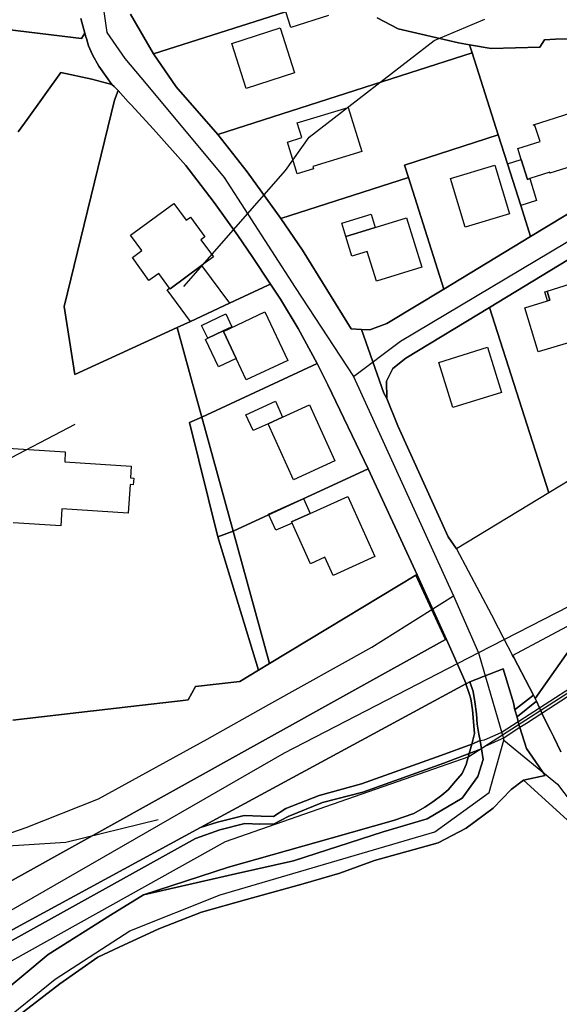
# Model space of a CAD drawing. Extents: x 577960 to 582939, y 6017202 to 6023066.
# Tile 119 of 217: x 579767 to 579873, y 6021137 to 6021331. Entities that reach past the tile are written whole.
import ezdxf

# ---------------------------------------------------------------- set-up
doc = ezdxf.new("R2010")
doc.units = 0
doc.header["$MEASUREMENT"] = 0
doc.linetypes.add('D', pattern=[0])
for name, color, linetype in [('LI__FLUR', 7, 'D'), ('LI__GEB', 7, 'Continuous'), ('LI__GEWAESSE', 7, 'D'), ('LI__STRASSE', 7, 'Continuous')]:
    doc.layers.add(name, color=color, linetype=linetype)

msp = doc.modelspace()

# ---------------------------------------------------------------- linework, layer by layer
at = {"layer": 'LI__FLUR', "color": 8, "linetype": 'D', "true_color": 0x808080}
for p, q in [((579827.272, 6021334.821), (579792.865, 6021323.797)), ((579792.865, 6021323.797), (579827.272, 6021334.821)), ((579779.34, 6021327.846), (579778.58, 6021330.715)), ((579778.58, 6021330.715), (579779.34, 6021327.846)), ((579788.336, 6021331.594), (579792.865, 6021323.797)), ((579792.865, 6021323.797), (579788.336, 6021331.594)), ((579841.046, 6021328.734), (579836.888, 6021330.903)), ((579836.888, 6021330.903), (579841.046, 6021328.734)), ((579852.862, 6021325.954), (579841.046, 6021328.734)), ((579841.046, 6021328.734), (579852.862, 6021325.954)), ((579764.066, 6021328.546), (579778.68, 6021326.806)), ((579778.68, 6021326.806), (579764.066, 6021328.546)), ((579778.68, 6021326.806), (579779.34, 6021327.846)), ((579779.34, 6021327.846), (579778.68, 6021326.806)), ((579779.34, 6021327.846), (579779.54, 6021327.146)), ((579779.54, 6021327.146), (579779.34, 6021327.846)), ((579779.54, 6021327.146), (579779.65, 6021326.786)), ((579779.65, 6021326.786), (579779.54, 6021327.146)), ((579779.65, 6021326.786), (579780.06, 6021325.377)), ((579780.06, 6021325.377), (579779.65, 6021326.786)), ((579871.995, 6021326.693), (579875.084, 6021326.763)), ((579875.084, 6021326.763), (579871.995, 6021326.693)), ((579780.06, 6021325.377), (579780.889, 6021323.567)), ((579780.889, 6021323.567), (579780.06, 6021325.377)), ((579855.051, 6021325.574), (579852.862, 6021325.954)), ((579852.862, 6021325.954), (579855.051, 6021325.574)), ((579855.561, 6021323.995), (579855.051, 6021325.574)), ((579855.051, 6021325.574), (579859.33, 6021324.845)), ((579859.33, 6021324.845), (579855.051, 6021325.574)), ((579855.051, 6021325.574), (579855.561, 6021323.995)), ((579859.33, 6021324.845), (579868.886, 6021325.074)), ((579868.886, 6021325.074), (579859.33, 6021324.845)), ((579868.886, 6021325.074), (579869.826, 6021326.514)), ((579869.826, 6021326.514), (579868.886, 6021325.074)), ((579869.826, 6021326.514), (579871.995, 6021326.693)), ((579871.995, 6021326.693), (579869.826, 6021326.514)), ((579780.889, 6021323.567), (579782.119, 6021321.388)), ((579782.119, 6021321.388), (579780.889, 6021323.567)), ((579792.865, 6021323.797), (579797.343, 6021317.279)), ((579797.343, 6021317.279), (579792.865, 6021323.797)), ((579843.306, 6021320.067), (579855.561, 6021323.995)), ((579855.561, 6021323.995), (579843.306, 6021320.067)), ((579855.561, 6021323.995), (579860.719, 6021307.841)), ((579860.719, 6021307.841), (579855.561, 6021323.995)), ((579782.119, 6021321.388), (579783.538, 6021319.299)), ((579783.538, 6021319.299), (579782.119, 6021321.388)), ((579774.652, 6021320.109), (579768.004, 6021310.883)), ((579768.004, 6021310.883), (579774.652, 6021320.109)), ((579780.729, 6021318.819), (579774.652, 6021320.109)), ((579774.652, 6021320.109), (579780.729, 6021318.819)), ((579783.538, 6021319.299), (579784.668, 6021317.74)), ((579784.668, 6021317.74), (579783.538, 6021319.299)), ((579805.55, 6021307.943), (579843.306, 6021320.067)), ((579843.306, 6021320.067), (579805.55, 6021307.943)), ((579784.668, 6021317.74), (579780.729, 6021318.819)), ((579780.729, 6021318.819), (579784.668, 6021317.74)), ((579784.668, 6021317.74), (579785.138, 6021317.36)), ((579785.138, 6021317.36), (579784.668, 6021317.74)), ((579785.138, 6021317.36), (579785.887, 6021316.55)), ((579785.887, 6021316.55), (579785.138, 6021317.36)), ((579797.343, 6021317.279), (579805.55, 6021307.943)), ((579805.55, 6021307.943), (579797.343, 6021317.279)), ((579785.887, 6021316.55), (579785.167, 6021314.681)), ((579785.167, 6021314.681), (579785.887, 6021316.55)), ((579787.896, 6021314.361), (579785.887, 6021316.55)), ((579785.887, 6021316.55), (579787.896, 6021314.361)), ((579785.167, 6021314.681), (579775.311, 6021274.048)), ((579775.311, 6021274.048), (579785.167, 6021314.681)), ((579788.466, 6021313.741), (579787.896, 6021314.361)), ((579787.896, 6021314.361), (579788.466, 6021313.741)), ((579792.885, 6021308.953), (579788.466, 6021313.741)), ((579788.466, 6021313.741), (579792.885, 6021308.953)), ((579768.004, 6021310.883), (579766.245, 6021308.444)), ((579766.245, 6021308.444), (579768.004, 6021310.883)), ((579799.202, 6021301.786), (579792.885, 6021308.953)), ((579792.885, 6021308.953), (579799.202, 6021301.786)), ((579811.318, 6021300.586), (579805.55, 6021307.943)), ((579805.55, 6021307.943), (579811.318, 6021300.586)), ((579860.719, 6021307.841), (579842.256, 6021301.904)), ((579842.256, 6021301.904), (579860.719, 6021307.841)), ((579862.538, 6021302.144), (579860.719, 6021307.841)), ((579860.719, 6021307.841), (579862.538, 6021302.144)), ((579801.411, 6021299.017), (579799.202, 6021301.786)), ((579799.202, 6021301.786), (579801.411, 6021299.017)), ((579842.256, 6021301.904), (579843.036, 6021299.485)), ((579843.036, 6021299.485), (579842.256, 6021301.904)), ((579865.147, 6021293.957), (579862.538, 6021302.144)), ((579862.538, 6021302.144), (579865.147, 6021293.957)), ((579817.925, 6021291.409), (579811.318, 6021300.586)), ((579811.318, 6021300.586), (579817.925, 6021291.409)), ((579804.8, 6021294.558), (579801.411, 6021299.017)), ((579801.411, 6021299.017), (579804.8, 6021294.558)), ((579843.036, 6021299.485), (579817.925, 6021291.409)), ((579817.925, 6021291.409), (579843.036, 6021299.485)), ((579843.036, 6021299.485), (579850.013, 6021277.504)), ((579850.013, 6021277.504), (579843.036, 6021299.485)), ((579884.2, 6021298.244), (579867.086, 6021287.869)), ((579867.086, 6021287.869), (579884.2, 6021298.244)), ((579809.458, 6021288.021), (579804.8, 6021294.558)), ((579804.8, 6021294.558), (579809.458, 6021288.021)), ((579867.086, 6021287.869), (579865.147, 6021293.957)), ((579865.147, 6021293.957), (579867.086, 6021287.869)), ((579822.193, 6021285.142), (579817.925, 6021291.409)), ((579817.925, 6021291.409), (579822.193, 6021285.142)), ((579812.287, 6021283.902), (579809.458, 6021288.021)), ((579809.458, 6021288.021), (579812.287, 6021283.902)), ((579867.086, 6021287.869), (579850.013, 6021277.504)), ((579850.013, 6021277.504), (579867.086, 6021287.869)), ((579831.75, 6021269.648), (579822.193, 6021285.142)), ((579822.193, 6021285.142), (579831.75, 6021269.648)), ((579858.989, 6021273.895), (579876.043, 6021284.24)), ((579876.043, 6021284.24), (579858.989, 6021273.895)), ((579815.906, 6021278.455), (579812.287, 6021283.902)), ((579812.287, 6021283.902), (579815.906, 6021278.455)), ((579815.456, 6021278.245), (579815.906, 6021278.455)), ((579815.906, 6021278.455), (579815.456, 6021278.245)), ((579817.855, 6021275.526), (579815.906, 6021278.455)), ((579815.906, 6021278.455), (579817.855, 6021275.526)), ((579807.799, 6021274.696), (579815.456, 6021278.245)), ((579815.456, 6021278.245), (579807.799, 6021274.696)), ((579850.013, 6021277.504), (579838.807, 6021270.717)), ((579838.807, 6021270.717), (579850.013, 6021277.504)), ((579800.142, 6021271.138), (579807.799, 6021274.696)), ((579807.799, 6021274.696), (579800.142, 6021271.138)), ((579821.334, 6021269.728), (579817.855, 6021275.526)), ((579817.855, 6021275.526), (579821.334, 6021269.728)), ((579775.311, 6021274.048), (579777.36, 6021260.683)), ((579777.36, 6021260.683), (579775.311, 6021274.048)), ((579858.989, 6021273.895), (579842.515, 6021263.9)), ((579842.515, 6021263.9), (579858.989, 6021273.895)), ((579870.639, 6021237.4), (579858.989, 6021273.895)), ((579858.989, 6021273.895), (579870.639, 6021237.4)), ((579797.522, 6021269.919), (579800.142, 6021271.138)), ((579800.142, 6021271.138), (579797.522, 6021269.919)), ((579838.807, 6021270.717), (579835.468, 6021269.498)), ((579835.468, 6021269.498), (579838.807, 6021270.717)), ((579777.36, 6021260.683), (579797.522, 6021269.919)), ((579797.522, 6021269.919), (579777.36, 6021260.683)), ((579797.522, 6021269.919), (579801.261, 6021256.304)), ((579801.261, 6021256.304), (579797.522, 6021269.919)), ((579825.062, 6021262.831), (579821.334, 6021269.728)), ((579821.334, 6021269.728), (579825.062, 6021262.831)), ((579833.789, 6021269.568), (579831.75, 6021269.648)), ((579831.75, 6021269.648), (579833.789, 6021269.568)), ((579835.468, 6021269.498), (579833.789, 6021269.568)), ((579833.789, 6021269.568), (579838.187, 6021257.032)), ((579838.187, 6021257.032), (579833.789, 6021269.568)), ((579833.789, 6021269.568), (579835.468, 6021269.498)), ((579802.371, 6021252.285), (579825.062, 6021262.831)), ((579825.062, 6021262.831), (579802.371, 6021252.285)), ((579825.062, 6021262.831), (579827.181, 6021258.682)), ((579827.181, 6021258.682), (579825.062, 6021262.831)), ((579842.515, 6021263.9), (579839.976, 6021261.89)), ((579839.976, 6021261.89), (579842.515, 6021263.9)), ((579839.976, 6021261.89), (579838.687, 6021259.352)), ((579838.687, 6021259.352), (579839.976, 6021261.89)), ((579838.687, 6021259.352), (579838.817, 6021255.983)), ((579838.817, 6021255.983), (579838.687, 6021259.352)), ((579827.181, 6021258.682), (579835.078, 6021242.139)), ((579835.078, 6021242.139), (579827.181, 6021258.682)), ((579838.187, 6021257.032), (579838.817, 6021255.983)), ((579838.817, 6021255.983), (579838.187, 6021257.032)), ((579801.261, 6021256.304), (579802.371, 6021252.285)), ((579802.371, 6021252.285), (579801.261, 6021256.304)), ((579838.817, 6021255.983), (579840.936, 6021250.565)), ((579840.936, 6021250.565), (579838.817, 6021255.983)), ((579802.371, 6021252.285), (579799.951, 6021251.276)), ((579799.951, 6021251.276), (579802.371, 6021252.285)), ((579799.951, 6021251.276), (579805.539, 6021228.765)), ((579805.539, 6021228.765), (579799.951, 6021251.276)), ((579808.528, 6021229.864), (579802.371, 6021252.285)), ((579802.371, 6021252.285), (579808.528, 6021229.864)), ((579840.936, 6021250.565), (579850.882, 6021228.763)), ((579850.882, 6021228.763), (579840.936, 6021250.565)), ((579887.678, 6021247.825), (579870.639, 6021237.4)), ((579863.547, 6021205.412), (579935.021, 6021243.785)), ((579835.078, 6021242.139), (579808.528, 6021229.864)), ((579808.528, 6021229.864), (579835.078, 6021242.139)), ((579844.744, 6021221.297), (579835.078, 6021242.139)), ((579835.078, 6021242.139), (579844.744, 6021221.297)), ((579870.639, 6021237.4), (579852.501, 6021226.394)), ((579805.539, 6021228.765), (579808.528, 6021229.864)), ((579808.528, 6021229.864), (579805.539, 6021228.765)), ((579808.528, 6021229.864), (579815.685, 6021203.815)), ((579815.685, 6021203.815), (579808.528, 6021229.864)), ((579805.539, 6021228.765), (579813.536, 6021202.505)), ((579813.536, 6021202.505), (579805.539, 6021228.765)), ((579850.882, 6021228.763), (579852.501, 6021226.394)), ((579852.501, 6021226.394), (579850.882, 6021228.763)), ((579852.501, 6021226.394), (579859.359, 6021213.369)), ((579827.121, 6021210.711), (579844.524, 6021221.207)), ((579844.524, 6021221.207), (579827.121, 6021210.711)), ((579844.524, 6021221.207), (579844.744, 6021221.297)), ((579844.744, 6021221.297), (579844.524, 6021221.207)), ((579844.524, 6021221.207), (579850.352, 6021208.532)), ((579850.352, 6021208.532), (579844.524, 6021221.207)), ((579844.744, 6021221.297), (579850.542, 6021208.552)), ((579850.542, 6021208.552), (579844.744, 6021221.297)), ((579859.359, 6021213.369), (579860.688, 6021210.85)), ((579815.685, 6021203.815), (579827.121, 6021210.711)), ((579827.121, 6021210.711), (579815.685, 6021203.815)), ((579860.688, 6021210.85), (579863.547, 6021205.412)), ((579850.352, 6021208.532), (579831.309, 6021197.956)), ((579831.309, 6021197.956), (579850.352, 6021208.532)), ((579850.542, 6021208.552), (579850.352, 6021208.532)), ((579850.352, 6021208.532), (579850.542, 6021208.552)), ((579850.542, 6021208.552), (579851.652, 6021206.053)), ((579851.652, 6021206.053), (579850.542, 6021208.552)), ((579867.986, 6021196.95), (579876.103, 6021208.501)), ((579876.103, 6021208.501), (579867.986, 6021196.95)), ((579851.652, 6021206.053), (579854.411, 6021199.845)), ((579854.411, 6021199.845), (579851.652, 6021206.053)), ((579863.547, 6021205.412), (579863.767, 6021205.003)), ((579863.767, 6021205.003), (579863.547, 6021205.412)), ((579863.767, 6021205.003), (579866.87, 6021199.084)), ((579866.87, 6021199.084), (579863.767, 6021205.003)), ((579813.536, 6021202.505), (579815.685, 6021203.815)), ((579815.685, 6021203.815), (579813.536, 6021202.505)), ((579861.658, 6021202.794), (579855.09, 6021200.215)), ((579855.09, 6021200.215), (579861.658, 6021202.794)), ((579863.697, 6021196.056), (579861.658, 6021202.794)), ((579861.658, 6021202.794), (579863.697, 6021196.056)), ((579809.837, 6021200.266), (579813.536, 6021202.505)), ((579813.536, 6021202.505), (579809.837, 6021200.266)), ((579799.661, 6021196.668), (579801.141, 6021199.287)), ((579801.141, 6021199.287), (579799.661, 6021196.668)), ((579801.141, 6021199.287), (579809.837, 6021200.266)), ((579809.837, 6021200.266), (579801.141, 6021199.287)), ((579802.1, 6021171.578), (579854.321, 6021199.795)), ((579854.321, 6021199.795), (579802.1, 6021171.578)), ((579854.321, 6021199.795), (579854.411, 6021199.845)), ((579854.411, 6021199.845), (579854.321, 6021199.795)), ((579855.02, 6021197.946), (579854.321, 6021199.795)), ((579854.321, 6021199.795), (579855.02, 6021197.946)), ((579854.411, 6021199.845), (579855.09, 6021200.215)), ((579855.09, 6021200.215), (579854.411, 6021199.845)), ((579855.09, 6021200.215), (579855.76, 6021198.306)), ((579855.76, 6021198.306), (579855.09, 6021200.215)), ((579866.87, 6021199.084), (579867.666, 6021197.565)), ((579867.666, 6021197.565), (579866.87, 6021199.084)), ((579831.309, 6021197.956), (579762.745, 6021159.894)), ((579762.745, 6021159.894), (579831.309, 6021197.956)), ((579855.3, 6021196.856), (579855.02, 6021197.946)), ((579855.02, 6021197.946), (579855.3, 6021196.856)), ((579855.76, 6021198.306), (579856.13, 6021196.256)), ((579856.13, 6021196.256), (579855.76, 6021198.306)), ((579864.107, 6021194.857), (579867.666, 6021197.565)), ((579867.666, 6021197.565), (579864.107, 6021194.857)), ((579867.666, 6021197.565), (579867.986, 6021196.95)), ((579867.986, 6021196.95), (579867.666, 6021197.565)), ((579868.235, 6021196.406), (579867.986, 6021196.95)), ((579867.986, 6021196.95), (579868.235, 6021196.406)), ((579781.068, 6021194.529), (579788.405, 6021195.369)), ((579788.405, 6021195.369), (579781.068, 6021194.529)), ((579788.405, 6021195.369), (579788.415, 6021195.379)), ((579788.415, 6021195.379), (579788.405, 6021195.369)), ((579788.415, 6021195.379), (579798.711, 6021196.558)), ((579798.711, 6021196.558), (579788.415, 6021195.379)), ((579798.711, 6021196.558), (579799.661, 6021196.668)), ((579799.661, 6021196.668), (579798.711, 6021196.558)), ((579855.63, 6021194.677), (579855.3, 6021196.856)), ((579855.3, 6021196.856), (579855.63, 6021194.677)), ((579856.13, 6021196.256), (579856.43, 6021193.937)), ((579856.43, 6021193.937), (579856.13, 6021196.256)), ((579863.947, 6021194.727), (579863.697, 6021196.056)), ((579863.697, 6021196.056), (579863.947, 6021194.727)), ((579868.235, 6021196.406), (579864.527, 6021193.377)), ((579864.527, 6021193.377), (579868.235, 6021196.406)), ((579868.817, 6021195.115), (579868.235, 6021196.406)), ((579868.235, 6021196.406), (579868.817, 6021195.115)), ((579869.266, 6021194.121), (579868.817, 6021195.115)), ((579868.817, 6021195.115), (579869.266, 6021194.121)), ((579765.184, 6021192.701), (579780.958, 6021194.519)), ((579780.958, 6021194.519), (579765.184, 6021192.701)), ((579780.958, 6021194.519), (579781.068, 6021194.529)), ((579781.068, 6021194.529), (579780.958, 6021194.519)), ((579856.03, 6021190.039), (579855.63, 6021194.677)), ((579855.63, 6021194.677), (579856.03, 6021190.039)), ((579856.43, 6021193.937), (579856.58, 6021191.898)), ((579856.58, 6021191.898), (579856.43, 6021193.937)), ((579863.947, 6021194.727), (579864.107, 6021194.857)), ((579864.107, 6021194.857), (579863.947, 6021194.727)), ((579864.427, 6021193.297), (579863.947, 6021194.727)), ((579863.947, 6021194.727), (579864.427, 6021193.297)), ((579864.527, 6021193.377), (579864.427, 6021193.297)), ((579864.427, 6021193.297), (579864.527, 6021193.377)), ((579864.639, 6021192.42), (579864.427, 6021193.297)), ((579864.427, 6021193.297), (579864.639, 6021192.42)), ((579869.32, 6021194.012), (579869.266, 6021194.121)), ((579869.266, 6021194.121), (579869.32, 6021194.012)), ((579870.984, 6021190.638), (579869.32, 6021194.012)), ((579869.32, 6021194.012), (579870.984, 6021190.638)), ((579856.58, 6021191.898), (579856.917, 6021189.932)), ((579856.917, 6021189.932), (579856.58, 6021191.898)), ((579864.777, 6021191.848), (579864.639, 6021192.42)), ((579864.639, 6021192.42), (579864.777, 6021191.848)), ((579864.977, 6021191.21), (579864.777, 6021191.848)), ((579864.777, 6021191.848), (579864.977, 6021191.21)), ((579866.266, 6021187.1), (579864.977, 6021191.21)), ((579864.977, 6021191.21), (579866.266, 6021187.1)), ((579855.482, 6021187.985), (579856.03, 6021190.039)), ((579856.03, 6021190.039), (579855.482, 6021187.985)), ((579856.917, 6021189.932), (579857.127, 6021188.683)), ((579857.127, 6021188.683), (579856.917, 6021189.932)), ((579871.634, 6021189.309), (579870.984, 6021190.638)), ((579870.984, 6021190.638), (579871.634, 6021189.309)), ((579873.054, 6021186.42), (579871.634, 6021189.309)), ((579871.634, 6021189.309), (579873.054, 6021186.42)), ((579855.482, 6021187.985), (579849.422, 6021185.711)), ((579849.422, 6021185.711), (579855.482, 6021187.985)), ((579855.482, 6021187.985), (579854.989, 6021186.114)), ((579854.989, 6021186.114), (579855.482, 6021187.985)), ((579857.127, 6021188.683), (579855.482, 6021187.985)), ((579855.482, 6021187.985), (579857.127, 6021188.683)), ((579857.127, 6021188.683), (579857.405, 6021187.029)), ((579857.405, 6021187.029), (579857.127, 6021188.683)), ((579849.422, 6021185.711), (579833.828, 6021180.154)), ((579833.828, 6021180.154), (579849.422, 6021185.711)), ((579854.989, 6021186.114), (579849.992, 6021184.221)), ((579849.992, 6021184.221), (579854.989, 6021186.114)), ((579854.989, 6021186.114), (579854.41, 6021183.921)), ((579854.41, 6021183.921), (579854.989, 6021186.114)), ((579857.405, 6021187.029), (579854.989, 6021186.114)), ((579854.989, 6021186.114), (579857.405, 6021187.029)), ((579857.405, 6021187.029), (579857.759, 6021184.921)), ((579857.759, 6021184.921), (579857.405, 6021187.029)), ((579869.935, 6021181.782), (579866.266, 6021187.1)), ((579866.266, 6021187.1), (579869.935, 6021181.782)), ((579849.992, 6021184.221), (579834.078, 6021178.524)), ((579834.078, 6021178.524), (579849.992, 6021184.221)), ((579854.41, 6021183.921), (579853.585, 6021182.197)), ((579853.585, 6021182.197), (579854.41, 6021183.921)), ((579857.759, 6021184.921), (579856.68, 6021181.582)), ((579856.68, 6021181.582), (579857.759, 6021184.921)), ((579853.585, 6021182.197), (579852.299, 6021180.679)), ((579852.299, 6021180.679), (579853.585, 6021182.197)), ((579856.68, 6021181.582), (579853.631, 6021177.334)), ((579853.631, 6021177.334), (579856.68, 6021181.582)), ((579865.696, 6021180.872), (579869.935, 6021181.782)), ((579869.935, 6021181.782), (579865.696, 6021180.872)), ((579833.828, 6021180.154), (579825.461, 6021177.875)), ((579825.461, 6021177.875), (579833.828, 6021180.154)), ((579852.299, 6021180.679), (579850.862, 6021178.993)), ((579850.862, 6021178.993), (579852.299, 6021180.679)), ((579863.267, 6021179.033), (579865.696, 6021180.872)), ((579865.696, 6021180.872), (579863.267, 6021179.033)), ((579865.696, 6021180.872), (579877.492, 6021170.136)), ((579877.492, 6021170.136), (579865.696, 6021180.872)), ((579825.461, 6021177.875), (579818.934, 6021175.326)), ((579818.934, 6021175.326), (579825.461, 6021177.875)), ((579834.078, 6021178.524), (579826.141, 6021176.475)), ((579826.141, 6021176.475), (579834.078, 6021178.524)), ((579849.602, 6021177.934), (579847.813, 6021176.635)), ((579847.813, 6021176.635), (579849.602, 6021177.934)), ((579850.862, 6021178.993), (579849.602, 6021177.934)), ((579849.602, 6021177.934), (579850.862, 6021178.993)), ((579859.679, 6021175.385), (579863.267, 6021179.033)), ((579863.267, 6021179.033), (579859.679, 6021175.385)), ((579826.141, 6021176.475), (579819.364, 6021173.717)), ((579819.364, 6021173.717), (579826.141, 6021176.475)), ((579847.813, 6021176.635), (579846.234, 6021175.565)), ((579846.234, 6021175.565), (579847.813, 6021176.635)), ((579853.631, 6021177.334), (579846.703, 6021173.246)), ((579846.703, 6021173.246), (579853.631, 6021177.334)), ((579810.687, 6021173.917), (579805.469, 6021172.617)), ((579805.469, 6021172.617), (579810.687, 6021173.917)), ((579814.076, 6021173.807), (579810.687, 6021173.917)), ((579810.687, 6021173.917), (579814.076, 6021173.807)), ((579816.465, 6021173.727), (579814.076, 6021173.807)), ((579814.076, 6021173.807), (579816.465, 6021173.727)), ((579818.934, 6021175.326), (579816.465, 6021173.727)), ((579816.465, 6021173.727), (579818.934, 6021175.326)), ((579819.364, 6021173.717), (579816.595, 6021172.247)), ((579816.595, 6021172.247), (579819.364, 6021173.717)), ((579844.094, 6021174.316), (579840.126, 6021172.916)), ((579840.126, 6021172.916), (579844.094, 6021174.316)), ((579846.234, 6021175.565), (579844.094, 6021174.316)), ((579844.094, 6021174.316), (579846.234, 6021175.565)), ((579854.41, 6021171.426), (579859.679, 6021175.385)), ((579859.679, 6021175.385), (579854.41, 6021171.426)), ((579805.469, 6021172.617), (579802.1, 6021171.578)), ((579802.1, 6021171.578), (579805.469, 6021172.617)), ((579810.837, 6021172.317), (579805.889, 6021171.118)), ((579805.889, 6021171.118), (579810.837, 6021172.317)), ((579813.776, 6021172.187), (579810.837, 6021172.317)), ((579810.837, 6021172.317), (579813.776, 6021172.187)), ((579816.595, 6021172.247), (579813.776, 6021172.187)), ((579813.776, 6021172.187), (579816.595, 6021172.247)), ((579840.126, 6021172.916), (579827.84, 6021169.438)), ((579827.84, 6021169.438), (579840.126, 6021172.916)), ((579846.703, 6021173.246), (579838.047, 6021170.697)), ((579838.047, 6021170.697), (579846.703, 6021173.246)), ((579754.258, 6021145.55), (579802.1, 6021171.578)), ((579802.1, 6021171.578), (579754.258, 6021145.55)), ((579805.889, 6021171.118), (579801.12, 6021169.359)), ((579801.12, 6021169.359), (579805.889, 6021171.118)), ((579838.047, 6021170.697), (579820.403, 6021164.97)), ((579820.403, 6021164.97), (579838.047, 6021170.697)), ((579848.903, 6021168.528), (579854.41, 6021171.426)), ((579854.41, 6021171.426), (579848.903, 6021168.528)), ((579801.12, 6021169.359), (579754.588, 6021143.531)), ((579754.588, 6021143.531), (579801.12, 6021169.359)), ((579827.84, 6021169.438), (579807.608, 6021163.771)), ((579807.608, 6021163.771), (579827.84, 6021169.438)), ((579836.367, 6021165.08), (579848.903, 6021168.528)), ((579848.903, 6021168.528), (579836.367, 6021165.08)), ((579820.403, 6021164.97), (579808.977, 6021162.431)), ((579808.977, 6021162.431), (579820.403, 6021164.97)), ((579829.54, 6021162.541), (579836.367, 6021165.08)), ((579836.367, 6021165.08), (579829.54, 6021162.541)), ((579807.608, 6021163.771), (579790.914, 6021158.284)), ((579790.914, 6021158.284), (579807.608, 6021163.771)), ((579808.977, 6021162.431), (579797.512, 6021159.793)), ((579797.512, 6021159.793), (579808.977, 6021162.431)), ((579822.342, 6021160.492), (579829.54, 6021162.541)), ((579829.54, 6021162.541), (579822.342, 6021160.492)), ((579811.167, 6021157.393), (579822.342, 6021160.492)), ((579822.342, 6021160.492), (579811.167, 6021157.393)), ((579790.914, 6021158.284), (579784.387, 6021154.315)), ((579784.387, 6021154.315), (579790.914, 6021158.284)), ((579797.512, 6021159.793), (579790.914, 6021158.284)), ((579790.914, 6021158.284), (579797.512, 6021159.793)), ((579802.32, 6021154.895), (579811.167, 6021157.393)), ((579811.167, 6021157.393), (579802.32, 6021154.895)), ((579784.387, 6021154.315), (579772.161, 6021146.569)), ((579772.161, 6021146.569), (579784.387, 6021154.315)), ((579793.903, 6021151.646), (579802.32, 6021154.895)), ((579802.32, 6021154.895), (579793.903, 6021151.646)), ((579786.086, 6021147.988), (579793.903, 6021151.646)), ((579793.903, 6021151.646), (579786.086, 6021147.988)), ((579772.161, 6021146.569), (579761.005, 6021137.313)), ((579761.005, 6021137.313), (579772.161, 6021146.569)), ((579781.927, 6021146.039), (579786.086, 6021147.988)), ((579786.086, 6021147.988), (579781.927, 6021146.039)), ((579774.43, 6021140.811), (579781.927, 6021146.039)), ((579781.927, 6021146.039), (579774.43, 6021140.811)), ((579764.124, 6021132.845), (579774.43, 6021140.811)), ((579774.43, 6021140.811), (579764.124, 6021132.845))]:
    msp.add_line(p, q, dxfattribs=at)
at = {"layer": 'LI__GEB', "color": 5, "linetype": 'D', "true_color": 0x0000ff}
for p, q in [((579819.904, 6021328.994), (579818.915, 6021332.083)), ((579827.272, 6021331.353), (579819.904, 6021328.994)), ((579808.259, 6021325.826), (579817.815, 6021328.884)), ((579817.815, 6021328.884), (579820.644, 6021320.038)), ((579811.088, 6021316.989), (579808.259, 6021325.826)), ((579820.644, 6021320.038), (579811.088, 6021316.989)), ((579821.154, 6021310.192), (579831.2, 6021313.26)), ((579831.2, 6021313.26), (579833.859, 6021304.573)), ((579867.636, 6021309.83), (579876.473, 6021312.629)), ((579822.034, 6021307.293), (579821.154, 6021310.192)), ((579867.696, 6021309.64), (579867.636, 6021309.83)), ((579867.926, 6021309.71), (579867.696, 6021309.64)), ((579868.936, 6021306.532), (579867.926, 6021309.71)), ((579819.215, 6021306.433), (579822.034, 6021307.293)), ((579821.124, 6021300.156), (579819.215, 6021306.433)), ((579864.547, 6021305.132), (579868.936, 6021306.532)), ((579833.859, 6021304.573), (579824.193, 6021301.615)), ((579865.227, 6021303.003), (579864.547, 6021305.132)), ((579824.193, 6021301.615), (579824.333, 6021301.135)), ((579851.312, 6021299.225), (579860.009, 6021301.854)), ((579860.009, 6021301.854), (579862.908, 6021292.298)), ((579862.538, 6021302.144), (579865.227, 6021303.003)), ((579865.147, 6021293.957), (579862.538, 6021302.144)), ((579865.227, 6021303.003), (579866.477, 6021299.085)), ((579866.477, 6021299.085), (579865.227, 6021303.003)), ((579879.512, 6021303.023), (579870.895, 6021300.284)), ((579824.333, 6021301.135), (579821.124, 6021300.156)), ((579870.835, 6021300.474), (579866.906, 6021299.225)), ((579870.895, 6021300.284), (579870.835, 6021300.474)), ((579854.201, 6021289.669), (579851.312, 6021299.225)), ((579866.477, 6021299.085), (579866.906, 6021299.225)), ((579866.906, 6021299.225), (579866.477, 6021299.085)), ((579866.906, 6021299.225), (579868.266, 6021294.946)), ((579788.366, 6021288.082), (579796.873, 6021294.339)), ((579796.873, 6021294.339), (579799.322, 6021291.04)), ((579868.266, 6021294.946), (579865.147, 6021293.957)), ((579829.92, 6021290.449), (579835.678, 6021292.228)), ((579835.678, 6021292.228), (579836.488, 6021289.609)), ((579862.908, 6021292.298), (579854.201, 6021289.669)), ((579799.322, 6021291.04), (579800.122, 6021291.64)), ((579800.122, 6021291.64), (579802.981, 6021287.751)), ((579830.73, 6021287.83), (579829.92, 6021290.449)), ((579836.488, 6021289.609), (579842.656, 6021291.518)), ((579842.656, 6021291.518), (579845.644, 6021281.832)), ((579790.575, 6021285.073), (579788.366, 6021288.082)), ((579830.73, 6021287.83), (579833.749, 6021288.76)), ((579833.749, 6021288.76), (579830.73, 6021287.83)), ((579833.749, 6021288.76), (579836.488, 6021289.609)), ((579836.488, 6021289.609), (579833.749, 6021288.76)), ((579802.981, 6021287.751), (579802.191, 6021287.161)), ((579802.191, 6021287.161), (579804.65, 6021283.853)), ((579831.92, 6021283.992), (579830.73, 6021287.83)), ((579788.706, 6021283.703), (579790.575, 6021285.073)), ((579834.928, 6021284.921), (579831.92, 6021283.992)), ((579836.738, 6021279.074), (579834.928, 6021284.921)), ((579791.965, 6021279.165), (579788.706, 6021283.703)), ((579804.65, 6021283.853), (579802.281, 6021282.113)), ((579793.884, 6021280.584), (579791.965, 6021279.165)), ((579796.023, 6021277.685), (579793.884, 6021280.584)), ((579796.113, 6021277.556), (579802.281, 6021282.113)), ((579802.281, 6021282.113), (579796.113, 6021277.556)), ((579802.281, 6021282.113), (579807.799, 6021274.696)), ((579845.644, 6021281.832), (579836.738, 6021279.074)), ((579870.325, 6021277.113), (579874.943, 6021278.523)), ((579795.563, 6021277.346), (579796.023, 6021277.685)), ((579800.142, 6021271.138), (579795.563, 6021277.346)), ((579796.023, 6021277.685), (579796.113, 6021277.556)), ((579796.113, 6021277.556), (579796.023, 6021277.685)), ((579870.885, 6021275.304), (579870.325, 6021277.113)), ((579807.799, 6021274.696), (579800.142, 6021271.138)), ((579865.917, 6021273.785), (579870.415, 6021275.164)), ((579870.415, 6021275.164), (579870.885, 6021275.304)), ((579802.341, 6021270.358), (579807.099, 6021272.617)), ((579806.619, 6021269.179), (579814.796, 6021273.027)), ((579807.099, 6021272.617), (579808.308, 6021270.088)), ((579814.796, 6021273.027), (579819.294, 6021263.47)), ((579868.566, 6021265.128), (579865.917, 6021273.785)), ((579803.55, 6021267.819), (579802.341, 6021270.358)), ((579806.579, 6021269.269), (579803.55, 6021267.819)), ((579808.308, 6021270.088), (579806.579, 6021269.269)), ((579809.148, 6021263.811), (579806.619, 6021269.179)), ((579877.842, 6021267.957), (579868.566, 6021265.128)), ((579849.023, 6021263.08), (579858.589, 6021266.038)), ((579858.589, 6021266.038), (579861.338, 6021257.152)), ((579811.117, 6021259.622), (579809.148, 6021263.811)), ((579819.294, 6021263.47), (579811.117, 6021259.622)), ((579851.762, 6021254.193), (579849.023, 6021263.08)), ((579861.338, 6021257.152), (579851.762, 6021254.193)), ((579811.027, 6021252.755), (579816.865, 6021255.414)), ((579816.865, 6021255.414), (579818.275, 6021252.305)), ((579818.275, 6021252.305), (579823.543, 6021254.704)), ((579823.543, 6021254.704), (579828.561, 6021243.688)), ((579812.447, 6021249.656), (579811.027, 6021252.755)), ((579818.275, 6021252.305), (579815.406, 6021251.006)), ((579815.406, 6021251.006), (579818.275, 6021252.305)), ((579815.406, 6021251.006), (579812.447, 6021249.656)), ((579820.424, 6021239.98), (579815.406, 6021251.006)), ((579753.429, 6021246.869), (579775.511, 6021245.499)), ((579775.511, 6021245.499), (579775.391, 6021243.5)), ((579775.391, 6021243.5), (579788.486, 6021242.68)), ((579828.561, 6021243.688), (579820.424, 6021239.98)), ((579788.486, 6021242.68), (579788.336, 6021240.331)), ((579788.336, 6021240.331), (579788.965, 6021240.291)), ((579788.965, 6021240.291), (579788.886, 6021239.011)), ((579788.256, 6021239.051), (579787.906, 6021233.424)), ((579788.886, 6021239.011), (579788.256, 6021239.051)), ((579815.525, 6021233.213), (579822.353, 6021236.301)), ((579822.353, 6021236.301), (579823.682, 6021233.352)), ((579823.682, 6021233.352), (579831.1, 6021236.701)), ((579831.1, 6021236.701), (579836.438, 6021224.875)), ((579774.821, 6021234.234), (579774.621, 6021230.915)), ((579787.906, 6021233.424), (579774.821, 6021234.234)), ((579816.965, 6021230.034), (579815.525, 6021233.213)), ((579823.682, 6021233.352), (579820.034, 6021231.703)), ((579820.034, 6021231.703), (579823.682, 6021233.352)), ((579774.621, 6021230.915), (579765.224, 6021231.495)), ((579820.144, 6021231.463), (579816.965, 6021230.034)), ((579820.034, 6021231.703), (579820.144, 6021231.463)), ((579820.144, 6021231.463), (579820.034, 6021231.703)), ((579823.762, 6021223.446), (579820.144, 6021231.463)), ((579826.591, 6021224.726), (579823.762, 6021223.446)), ((579828.201, 6021221.157), (579826.591, 6021224.726)), ((579836.438, 6021224.875), (579828.201, 6021221.157))]:
    msp.add_line(p, q, dxfattribs=at)
at = {"layer": 'LI__GEB', "color": 5, "linetype": 'D', "true_color": 0x0100ff}
for p, q in [((579869.865, 6021276.973), (579870.325, 6021277.113)), ((579870.415, 6021275.164), (579869.865, 6021276.973)), ((579870.325, 6021277.113), (579870.885, 6021275.304)), ((579870.885, 6021275.304), (579870.415, 6021275.164)), ((579803.55, 6021267.819), (579806.579, 6021269.269)), ((579806.579, 6021269.269), (579806.619, 6021269.179)), ((579806.619, 6021269.179), (579809.148, 6021263.811)), ((579803.11, 6021267.609), (579803.55, 6021267.819)), ((579805.669, 6021262.171), (579803.11, 6021267.609)), ((579809.148, 6021263.811), (579805.669, 6021262.171)), ((579868.817, 6021195.115), (579898.964, 6021214.565)), ((579875.64, 6021198.089), (579869.32, 6021194.012)), ((579864.781, 6021192.511), (579868.817, 6021195.115)), ((579869.32, 6021194.012), (579866.25, 6021192.031)), ((579861.273, 6021190.248), (579864.639, 6021192.42)), ((579864.977, 6021191.21), (579861.847, 6021189.19)), ((579864.639, 6021192.42), (579864.781, 6021192.511)), ((579866.25, 6021192.031), (579864.977, 6021191.21)), ((579858.025, 6021188.789), (579861.273, 6021190.248)), ((579861.847, 6021189.19), (579858.104, 6021187.509)), ((579849.422, 6021185.711), (579855.482, 6021187.985)), ((579855.482, 6021187.985), (579857.127, 6021188.683)), ((579857.127, 6021188.683), (579858.025, 6021188.789)), ((579858.104, 6021187.509), (579857.405, 6021187.029)), ((579833.828, 6021180.154), (579849.422, 6021185.711)), ((579854.989, 6021186.114), (579849.992, 6021184.221)), ((579857.405, 6021187.029), (579854.989, 6021186.114)), ((579849.992, 6021184.221), (579834.078, 6021178.524)), ((579825.461, 6021177.875), (579833.828, 6021180.154)), ((579818.934, 6021175.326), (579825.461, 6021177.875)), ((579834.078, 6021178.524), (579826.141, 6021176.475)), ((579826.141, 6021176.475), (579819.364, 6021173.717)), ((579805.469, 6021172.617), (579810.687, 6021173.917)), ((579810.687, 6021173.917), (579814.076, 6021173.807)), ((579814.076, 6021173.807), (579816.465, 6021173.727)), ((579816.465, 6021173.727), (579818.934, 6021175.326)), ((579819.364, 6021173.717), (579816.595, 6021172.247)), ((579802.1, 6021171.578), (579805.469, 6021172.617)), ((579810.837, 6021172.317), (579805.889, 6021171.118)), ((579813.776, 6021172.187), (579810.837, 6021172.317)), ((579816.595, 6021172.247), (579813.776, 6021172.187)), ((579754.258, 6021145.55), (579802.1, 6021171.578)), ((579805.889, 6021171.118), (579801.12, 6021169.359)), ((579801.12, 6021169.359), (579754.588, 6021143.531))]:
    msp.add_line(p, q, dxfattribs=at)
at = {"layer": 'LI__GEWAESSE', "color": 161, "linetype": 'D', "true_color": 0x56aaff}
for p, q in [((579899.207, 6021214.008), (579861.56, 6021189.719)), ((579861.56, 6021189.719), (579854.915, 6021185.433)), ((579854.915, 6021185.433), (579806.973, 6021168.764)), ((579806.973, 6021168.764), (579745.536, 6021134.474))]:
    msp.add_line(p, q, dxfattribs=at)
at = {"layer": 'LI__STRASSE', "color": 251, "linetype": 'D', "true_color": 0x656464}
for p, q in [((579776.571, 6021378.526), (579783.675, 6021327.979)), ((579783.675, 6021327.979), (579787.189, 6021322.878)), ((579787.189, 6021322.878), (579791.445, 6021317.889)), ((579791.445, 6021317.889), (579806.759, 6021299.426)), ((579806.759, 6021299.426), (579820.764, 6021277.825)), ((579841.502, 6021267.218), (579894.021, 6021298.571)), ((579820.764, 6021277.825), (579832.202, 6021260.313)), ((579832.202, 6021260.313), (579841.502, 6021267.218)), ((579832.202, 6021260.313), (579851.918, 6021217.116)), ((579899.424, 6021227.852), (579856.82, 6021205.922)), ((579835.805, 6021207.032), (579851.918, 6021217.116)), ((579851.918, 6021217.116), (579856.82, 6021205.922)), ((579815.536, 6021195.736), (579835.805, 6021207.032)), ((579856.82, 6021205.922), (579818.554, 6021186.172)), ((579856.82, 6021205.922), (579861.56, 6021189.719)), ((579803.43, 6021188.944), (579815.536, 6021195.736)), ((579861.56, 6021189.719), (579861.838, 6021188.769)), ((579782.026, 6021177.222), (579803.43, 6021188.944)), ((579858.899, 6021178.473), (579861.838, 6021188.769)), ((579861.838, 6021188.769), (579872.404, 6021180.072)), ((579818.554, 6021186.172), (579753.278, 6021148.589)), ((579872.404, 6021180.072), (579881.37, 6021168.137)), ((579848.223, 6021170.717), (579858.899, 6021178.473)), ((579767.819, 6021171.567), (579782.026, 6021177.222)), ((579727.956, 6021157.774), (579767.819, 6021171.567)), ((579805.959, 6021158.303), (579848.223, 6021170.717)), ((579788.185, 6021151.247), (579805.959, 6021158.303)), ((579773.48, 6021141.711), (579788.185, 6021151.247)), ((579734.715, 6021110.265), (579773.48, 6021141.711))]:
    msp.add_line(p, q, dxfattribs=at)
at = {"layer": 'LI__STRASSE', "color": 251, "linetype": 'D', "true_color": 0x646464}
for p, q in [((579848.119, 6021326.428), (579858.091, 6021330.592)), ((579823.468, 6021307.364), (579848.119, 6021326.428)), ((579818.847, 6021300.799), (579823.468, 6021307.364)), ((579798.848, 6021278.015), (579818.847, 6021300.799)), ((579761.968, 6021242.824), (579777.442, 6021250.921)), ((579775.632, 6021168.673), (579793.775, 6021173.121)), ((579752.033, 6021167.151), (579775.632, 6021168.673))]:
    msp.add_line(p, q, dxfattribs=at)

doc.saveas('drawing.dxf')
